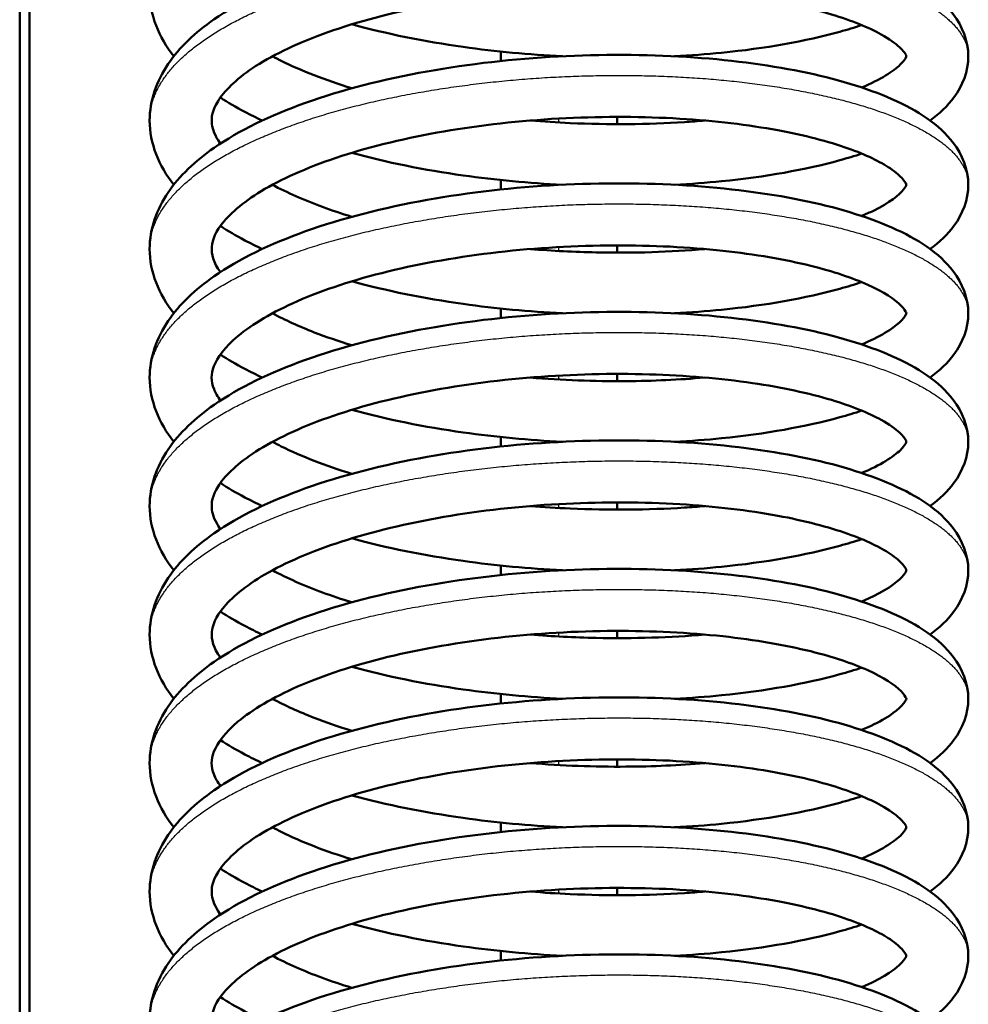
# Model space of a CAD drawing. Header units: millimetres. Extents: x 196 to 2279, y -1387 to 2348.
# Tile 13 of 82: x 404 to 453, y -1024 to -973. Entities that reach past the tile are written whole.
import ezdxf

# ---------------------------------------------------------------- set-up
doc = ezdxf.new("R2010")
doc.units = ezdxf.units.MM
doc.header["$LTSCALE"] = 0.75
doc.layers.add('Visible', color=7, linetype='Continuous', lineweight=50)
doc.layers.add('Visible Narrow', color=7, linetype='Continuous', lineweight=25)

msp = doc.modelspace()

# ---------------------------------------------------------------- linework, layer by layer
at = {"layer": 'Visible', "extrusion": (0, 0, -1)}
for p, q in [((404.377, -1136.51, 115.005), (404.377, -808.179, 115.005)), ((404.877, -808.179, 114.505), (404.877, -1136.51, 114.505))]:
    msp.add_line(p, q, dxfattribs=at)
at = {"layer": 'Visible'}
for points, knots in [([(412.319, -975.314, 36.445), (411.55, -974.337, 38.198), (411.077, -973.179, 40.034), (411.077, -970.979, 43.391), (411.434, -969.961, 44.98), (412.611, -968.233, 48.008), (413.419, -967.472, 49.475), (415.675, -965.9, 52.599), (417.28, -965.124, 54.22), (420.974, -963.803, 56.882), (423.124, -963.254, 57.949), (427.536, -962.466, 59.282), (429.848, -962.203, 59.599), (434.364, -961.966, 59.506), (436.627, -961.974, 59.106), (440.854, -962.239, 57.668), (442.872, -962.499, 56.611), (446.444, -963.223, 53.977), (448.037, -963.703, 52.363), (450.689, -964.875, 48.744), (451.779, -965.581, 46.683), (452.966, -967.139, 43.295), (453.277, -967.905, 41.946), (453.277, -969.46, 39.337), (452.982, -970.207, 38.026), (452.205, -971.256, 35.766), (451.789, -971.648, 34.803), (451.307, -972.001, 33.861)], [220.384496, 220.384496, 220.384496, 220.384496, 221.02825, 221.02825, 221.588753, 221.588753, 222.132234, 222.132234, 222.83705, 222.83705, 223.554675, 223.554675, 224.239954, 224.239954, 224.911621, 224.911621, 225.581914, 225.581914, 226.260802, 226.260802, 226.97315, 226.97315, 227.434932, 227.434932, 227.884335, 227.884335, 228.218077, 228.218077, 228.218077, 228.218077]), ([(412.319, -981.934, 38.854), (411.55, -980.958, 40.607), (411.077, -979.8, 42.443), (411.077, -977.6, 45.8), (411.434, -976.582, 47.389), (412.611, -974.854, 50.417), (413.419, -974.092, 51.884), (415.675, -972.521, 55.008), (417.28, -971.745, 56.629), (420.974, -970.424, 59.291), (423.124, -969.874, 60.358), (427.536, -969.086, 61.691), (429.848, -968.824, 62.008), (434.364, -968.587, 61.915), (436.627, -968.594, 61.515), (440.854, -968.86, 60.077), (442.872, -969.12, 59.02), (446.444, -969.844, 56.386), (448.037, -970.323, 54.772), (450.689, -971.495, 51.153), (451.779, -972.202, 49.092), (452.966, -973.76, 45.704), (453.277, -974.526, 44.355), (453.277, -976.081, 41.746), (452.982, -976.828, 40.435), (452.205, -977.877, 38.175), (451.789, -978.269, 37.212), (451.307, -978.622, 36.27)], [207.572058, 207.572058, 207.572058, 207.572058, 208.215812, 208.215812, 208.776315, 208.776315, 209.319796, 209.319796, 210.024612, 210.024612, 210.742237, 210.742237, 211.427516, 211.427516, 212.099183, 212.099183, 212.769477, 212.769477, 213.448364, 213.448364, 214.160712, 214.160712, 214.622495, 214.622495, 215.071897, 215.071897, 215.405639, 215.405639, 215.405639, 215.405639]), ([(447.778, -976.921, 32.629), (448.742, -976.52, 34.193), (449.437, -976.073, 35.953), (450.066, -975.459, 39.37), (450.076, -975.323, 41.041), (450.077, -975.306, 44.634), (450.106, -975.193, 46.62), (449.527, -974.651, 49.534), (449.208, -974.42, 50.547), (448.151, -973.835, 52.969), (447.271, -973.474, 54.338), (445.067, -972.811, 56.901), (443.673, -972.512, 58.086), (440.522, -972.05, 60.055), (438.707, -971.893, 60.833), (434.907, -971.783, 61.829), (432.868, -971.831, 62.038), (428.879, -972.146, 61.836), (426.877, -972.421, 61.419), (423.194, -973.156, 60.015), (421.464, -973.63, 59.011), (418.543, -974.702, 56.574), (417.301, -975.311, 55.116), (415.507, -976.513, 51.98), (414.909, -977.122, 50.274), (414.305, -978.098, 46.826), (414.242, -978.447, 45.061), (414.325, -979.092, 42.011), (414.439, -979.405, 40.701), (414.707, -979.789, 39.404), (414.715, -979.801, 39.367), (414.723, -979.812, 39.329)], [60.544854, 60.544854, 60.544854, 60.544854, 61.109062, 61.109062, 61.603214, 61.603214, 62.187177, 62.187177, 62.509348, 62.509348, 62.999091, 62.999091, 63.542558, 63.542558, 64.122458, 64.122458, 64.721584, 64.721584, 65.324446, 65.324446, 65.924435, 65.924435, 66.510105, 66.510105, 67.066733, 67.066733, 67.600389, 67.600389, 68.002289, 68.002289, 68.014264, 68.014264, 68.014264, 68.014264]), ([(432.356, -975.313, 21.703), (430.637, -975.228, 21.65), (428.906, -975.067, 21.8), (425.235, -974.549, 22.56), (423.279, -974.156, 23.272), (421.5, -973.667, 24.22)], [230.607908, 230.607908, 230.607908, 230.607908, 231.121998, 231.121998, 231.743242, 231.743242, 231.743242, 231.743242]), ([(447.779, -973.708, 28.762), (447.417, -973.828, 28.366), (447.04, -973.942, 27.984), (444.89, -974.538, 25.962), (442.804, -974.907, 24.565), (439.775, -975.211, 23.224), (438.962, -975.271, 22.921), (438.133, -975.313, 22.666)], [228.860771, 228.860771, 228.860771, 228.860771, 229.024984, 229.024984, 229.763807, 229.763807, 230.02277, 230.02277, 230.02277, 230.02277]), ([(412.319, -988.555, 41.263), (411.55, -987.579, 43.016), (411.077, -986.421, 44.852), (411.077, -984.221, 48.209), (411.434, -983.203, 49.797), (412.611, -981.475, 52.826), (413.419, -980.713, 54.293), (415.675, -979.142, 57.417), (417.28, -978.366, 59.038), (420.974, -977.044, 61.7), (423.124, -976.495, 62.767), (427.536, -975.707, 64.1), (429.848, -975.445, 64.417), (434.364, -975.207, 64.324), (436.627, -975.215, 63.924), (440.854, -975.481, 62.486), (442.872, -975.741, 61.429), (446.444, -976.465, 58.795), (448.037, -976.944, 57.181), (450.689, -978.116, 53.562), (451.779, -978.823, 51.501), (452.966, -980.381, 48.113), (453.277, -981.146, 46.764), (453.277, -982.701, 44.155), (452.982, -983.448, 42.844), (452.205, -984.498, 40.584), (451.789, -984.89, 39.621), (451.307, -985.243, 38.679)], [194.75962, 194.75962, 194.75962, 194.75962, 195.403374, 195.403374, 195.963877, 195.963877, 196.507358, 196.507358, 197.212174, 197.212174, 197.929799, 197.929799, 198.615078, 198.615078, 199.286745, 199.286745, 199.957039, 199.957039, 200.635926, 200.635926, 201.348274, 201.348274, 201.810057, 201.810057, 202.259459, 202.259459, 202.593201, 202.593201, 202.593201, 202.593201]), ([(417.408, -975.314, 30.995), (417.554, -975.393, 30.799), (417.706, -975.472, 30.606), (418.891, -976.061, 29.173), (420.131, -976.545, 28.069), (421.501, -976.962, 27.161)], [56.9624332, 56.9624332, 56.9624332, 56.9624332, 57.0395118, 57.0395118, 57.5475605, 57.5475605, 57.5475605, 57.5475605]), ([(416.879, -978.624, 29.979), (416.569, -978.479, 30.275), (416.269, -978.329, 30.58), (415.537, -977.941, 31.372), (415.117, -977.695, 31.873), (414.724, -977.437, 32.389)], [219.524657, 219.524657, 219.524657, 219.524657, 219.6600729, 219.6600729, 219.8684976, 219.8684976, 219.8684976, 219.8684976]), ([(447.777, -983.541, 35.037), (447.995, -983.451, 35.39), (448.198, -983.36, 35.75), (449.212, -982.867, 37.731), (449.74, -982.439, 39.526), (450.118, -981.953, 42.933), (450.079, -981.947, 44.556), (450.075, -981.918, 47.404), (450.059, -981.826, 48.656), (449.774, -981.49, 50.856), (449.554, -981.291, 51.823), (448.74, -980.748, 54.227), (447.995, -980.385, 55.631), (446.069, -979.7, 58.27), (444.834, -979.379, 59.514), (441.938, -978.845, 61.692), (440.211, -978.637, 62.61), (436.535, -978.417, 63.912), (434.533, -978.408, 64.291), (430.546, -978.6, 64.429), (428.51, -978.812, 64.185), (424.697, -979.438, 63.106), (422.869, -979.857, 62.256), (419.697, -980.85, 60.08), (418.3, -981.433, 58.735), (416.168, -982.624, 55.752), (415.382, -983.256, 54.092), (414.474, -984.336, 50.705), (414.31, -984.765, 48.952), (414.251, -985.51, 45.376), (414.349, -985.922, 43.516), (414.722, -986.434, 41.754)], [72.282913, 72.282913, 72.282913, 72.282913, 72.409646, 72.409646, 72.966627, 72.966627, 73.448361, 73.448361, 73.82113, 73.82113, 74.121495, 74.121495, 74.599917, 74.599917, 75.122868, 75.122868, 75.698766, 75.698766, 76.294586, 76.294586, 76.896941, 76.896941, 77.498163, 77.498163, 78.088645, 78.088645, 78.65472, 78.65472, 79.189382, 79.189382, 79.75047, 79.75047, 79.75047, 79.75047]), ([(430.703, -978.624, 24.14), (431.384, -978.68, 24.099), (432.068, -978.724, 24.093), (434.748, -978.844, 24.213), (436.766, -978.827, 24.618), (438.999, -978.682, 25.442), (439.35, -978.655, 25.584), (439.698, -978.624, 25.737)], [58.5382026, 58.5382026, 58.5382026, 58.5382026, 58.7424604, 58.7424604, 59.3439799, 59.3439799, 59.4576798, 59.4576798, 59.4576798, 59.4576798]), ([(432.356, -981.934, 24.112), (430.637, -981.849, 24.059), (428.906, -981.688, 24.209), (425.235, -981.17, 24.969), (423.278, -980.776, 25.681), (421.498, -980.287, 26.63)], [217.79547, 217.79547, 217.79547, 217.79547, 218.30956, 218.30956, 218.931017, 218.931017, 218.931017, 218.931017]), ([(447.778, -980.329, 31.17), (447.417, -980.449, 30.775), (447.04, -980.563, 30.392), (444.89, -981.159, 28.371), (442.804, -981.528, 26.974), (439.775, -981.831, 25.633), (438.962, -981.892, 25.33), (438.133, -981.934, 25.075)], [216.048369, 216.048369, 216.048369, 216.048369, 216.212546, 216.212546, 216.951369, 216.951369, 217.210332, 217.210332, 217.210332, 217.210332]), ([(412.319, -995.176, 43.672), (411.55, -994.199, 45.425), (411.077, -993.042, 47.261), (411.077, -990.842, 50.618), (411.434, -989.824, 52.206), (412.611, -988.096, 55.235), (413.419, -987.334, 56.702), (415.675, -985.763, 59.826), (417.28, -984.987, 61.447), (420.974, -983.665, 64.109), (423.124, -983.116, 65.176), (427.536, -982.328, 66.509), (429.848, -982.065, 66.826), (434.364, -981.828, 66.733), (436.627, -981.836, 66.333), (440.854, -982.101, 64.895), (442.872, -982.361, 63.838), (446.444, -983.086, 61.204), (448.037, -983.565, 59.59), (450.689, -984.737, 55.971), (451.779, -985.444, 53.91), (452.966, -987.002, 50.522), (453.277, -987.767, 49.173), (453.277, -989.322, 46.564), (452.982, -990.069, 45.253), (452.205, -991.119, 42.993), (451.789, -991.511, 42.03), (451.307, -991.863, 41.088)], [181.947182, 181.947182, 181.947182, 181.947182, 182.590936, 182.590936, 183.151439, 183.151439, 183.69492, 183.69492, 184.399736, 184.399736, 185.117361, 185.117361, 185.80264, 185.80264, 186.474307, 186.474307, 187.144601, 187.144601, 187.823488, 187.823488, 188.535836, 188.535836, 188.997619, 188.997619, 189.447022, 189.447022, 189.780763, 189.780763, 189.780763, 189.780763]), ([(417.407, -981.934, 33.407), (417.78, -982.135, 32.909), (418.182, -982.332, 32.433), (419.469, -982.902, 31.083), (420.446, -983.261, 30.27), (421.502, -983.582, 29.57)], [68.7008089, 68.7008089, 68.7008089, 68.7008089, 68.8957258, 68.8957258, 69.286019, 69.286019, 69.286019, 69.286019]), ([(416.879, -985.245, 32.388), (416.569, -985.1, 32.684), (416.269, -984.95, 32.989), (415.537, -984.562, 33.782), (415.117, -984.315, 34.282), (414.723, -984.057, 34.799)], [206.712219, 206.712219, 206.712219, 206.712219, 206.847635, 206.847635, 207.0562144, 207.0562144, 207.0562144, 207.0562144]), ([(447.775, -990.162, 37.446), (448.246, -989.966, 38.209), (448.653, -989.766, 39.01), (449.63, -989.185, 41.474), (449.96, -988.805, 43.265), (450.112, -988.516, 46.615), (450.094, -988.594, 48.186), (450.05, -988.469, 50.826), (449.982, -988.334, 51.907), (449.509, -987.857, 54.628), (448.921, -987.456, 56.251), (447.313, -986.734, 59.106), (446.308, -986.394, 60.39), (443.833, -985.782, 62.79), (442.283, -985.517, 63.88), (438.879, -985.146, 65.589), (436.971, -985.05, 66.206), (433.06, -985.067, 66.847), (431.005, -985.183, 66.863), (427.06, -985.634, 66.284), (425.116, -985.972, 65.679), (421.626, -986.822, 63.93), (420.028, -987.349, 62.773), (417.416, -988.49, 60.078), (416.357, -989.12, 58.51), (414.948, -990.3, 55.238), (414.555, -990.852, 53.503), (414.226, -991.71, 49.953), (414.227, -992.031, 48.113), (414.465, -992.643, 45.591), (414.572, -992.841, 44.865), (414.724, -993.053, 44.154)], [84.021213, 84.021213, 84.021213, 84.021213, 84.294528, 84.294528, 84.835227, 84.835227, 85.304273, 85.304273, 85.628395, 85.628395, 86.145111, 86.145111, 86.63494, 86.63494, 87.195493, 87.195493, 87.78283, 87.78283, 88.384381, 88.384381, 88.986948, 88.986948, 89.58287, 89.58287, 90.163691, 90.163691, 90.70882, 90.70882, 91.263928, 91.263928, 91.490473, 91.490473, 91.490473, 91.490473]), ([(430.703, -985.245, 26.549), (431.834, -985.337, 26.481), (432.975, -985.396, 26.511), (436.017, -985.46, 26.859), (437.931, -985.4, 27.372), (439.698, -985.245, 28.145)], [70.2770223, 70.2770223, 70.2770223, 70.2770223, 70.6158397, 70.6158397, 71.1958453, 71.1958453, 71.1958453, 71.1958453]), ([(432.356, -988.555, 26.521), (430.637, -988.47, 26.468), (428.906, -988.309, 26.618), (425.235, -987.79, 27.378), (423.279, -987.397, 28.09), (421.5, -986.908, 29.039)], [204.983032, 204.983032, 204.983032, 204.983032, 205.497122, 205.497122, 206.118425, 206.118425, 206.118425, 206.118425]), ([(447.779, -986.949, 33.58), (447.417, -987.07, 33.185), (447.04, -987.184, 32.802), (444.89, -987.78, 30.78), (442.804, -988.149, 29.383), (439.775, -988.452, 28.042), (438.962, -988.513, 27.739), (438.133, -988.555, 27.484)], [203.235784, 203.235784, 203.235784, 203.235784, 203.400108, 203.400108, 204.138931, 204.138931, 204.397894, 204.397894, 204.397894, 204.397894]), ([(412.319, -1001.797, 46.081), (411.55, -1000.82, 47.834), (411.077, -999.663, 49.67), (411.077, -997.463, 53.027), (411.434, -996.444, 54.615), (412.611, -994.717, 57.644), (413.419, -993.955, 59.111), (415.675, -992.383, 62.235), (417.28, -991.607, 63.856), (420.974, -990.286, 66.518), (423.124, -989.737, 67.585), (427.536, -988.949, 68.918), (429.848, -988.686, 69.235), (434.364, -988.449, 69.142), (436.627, -988.457, 68.742), (440.854, -988.722, 67.304), (442.872, -988.982, 66.247), (446.444, -989.706, 63.613), (448.037, -990.186, 61.999), (450.689, -991.358, 58.38), (451.779, -992.064, 56.319), (452.966, -993.623, 52.931), (453.277, -994.388, 51.582), (453.277, -995.943, 48.973), (452.982, -996.69, 47.662), (452.205, -997.74, 45.402), (451.789, -998.131, 44.439), (451.307, -998.484, 43.497)], [169.134744, 169.134744, 169.134744, 169.134744, 169.778499, 169.778499, 170.339001, 170.339001, 170.882482, 170.882482, 171.587299, 171.587299, 172.304923, 172.304923, 172.990202, 172.990202, 173.661869, 173.661869, 174.332163, 174.332163, 175.01105, 175.01105, 175.723398, 175.723398, 176.185181, 176.185181, 176.634584, 176.634584, 176.968325, 176.968325, 176.968325, 176.968325]), ([(417.409, -988.556, 35.815), (418.045, -988.898, 34.967), (418.77, -989.229, 34.179), (420.167, -989.772, 32.932), (420.817, -989.995, 32.432), (421.502, -990.203, 31.979)], [80.4395675, 80.4395675, 80.4395675, 80.4395675, 80.7716626, 80.7716626, 81.0244989, 81.0244989, 81.0244989, 81.0244989]), ([(416.879, -991.866, 34.797), (416.569, -991.72, 35.093), (416.269, -991.571, 35.398), (415.538, -991.183, 36.19), (415.118, -990.937, 36.689), (414.725, -990.68, 37.205)], [193.8997811, 193.8997811, 193.8997811, 193.8997811, 194.035197, 194.035197, 194.2433763, 194.2433763, 194.2433763, 194.2433763]), ([(447.778, -996.783, 39.855), (448.743, -996.383, 41.421), (449.437, -995.935, 43.182), (450.066, -995.321, 46.599), (450.076, -995.185, 48.27), (450.077, -995.168, 51.864), (450.106, -995.055, 53.851), (449.526, -994.513, 56.765), (449.207, -994.282, 57.777), (448.15, -993.697, 60.198), (447.27, -993.336, 61.568), (445.065, -992.673, 64.13), (443.671, -992.374, 65.314), (440.519, -991.912, 67.283), (438.704, -991.755, 68.061), (434.903, -991.645, 69.056), (432.865, -991.694, 69.265), (428.876, -992.009, 69.063), (426.874, -992.284, 68.645), (423.191, -993.02, 67.241), (421.461, -993.493, 66.236), (418.541, -994.565, 63.798), (417.299, -995.174, 62.34), (415.506, -996.377, 59.204), (414.908, -996.986, 57.498), (414.305, -997.961, 54.05), (414.242, -998.31, 52.285), (414.325, -998.955, 49.235), (414.439, -999.268, 47.925), (414.708, -999.653, 46.628), (414.716, -999.664, 46.592), (414.723, -999.674, 46.556)], [95.759555, 95.759555, 95.759555, 95.759555, 96.324, 96.324, 96.818113, 96.818113, 97.402355, 97.402355, 97.724281, 97.724281, 98.214079, 98.214079, 98.757575, 98.757575, 99.337491, 99.337491, 99.936622, 99.936622, 100.539485, 100.539485, 101.13947, 101.13947, 101.725129, 101.725129, 102.281736, 102.281736, 102.815404, 102.815404, 103.217383, 103.217383, 103.228961, 103.228961, 103.228961, 103.228961]), ([(430.694, -991.866, 28.957), (432.338, -992.001, 28.86), (434.012, -992.062, 28.97), (437.017, -992.043, 29.556), (438.388, -991.979, 29.984), (439.688, -991.866, 30.551)], [82.0144883, 82.0144883, 82.0144883, 82.0144883, 82.5084095, 82.5084095, 82.9328531, 82.9328531, 82.9328531, 82.9328531]), ([(432.356, -995.176, 28.93), (430.637, -995.091, 28.877), (428.906, -994.93, 29.027), (425.235, -994.411, 29.787), (423.279, -994.018, 30.499), (421.5, -993.529, 31.447)], [192.170594, 192.170594, 192.170594, 192.170594, 192.684684, 192.684684, 193.305928, 193.305928, 193.305928, 193.305928]), ([(447.779, -993.57, 35.989), (447.417, -993.691, 35.593), (447.04, -993.805, 35.21), (444.89, -994.4, 33.189), (442.804, -994.77, 31.792), (439.775, -995.073, 30.451), (438.962, -995.134, 30.148), (438.133, -995.176, 29.893)], [190.423457, 190.423457, 190.423457, 190.423457, 190.58767, 190.58767, 191.326493, 191.326493, 191.585456, 191.585456, 191.585456, 191.585456]), ([(412.319, -1008.418, 48.49), (411.55, -1007.441, 50.243), (411.077, -1006.283, 52.078), (411.077, -1004.083, 55.436), (411.434, -1003.065, 57.024), (412.611, -1001.338, 60.053), (413.419, -1000.576, 61.52), (415.675, -999.004, 64.644), (417.28, -998.228, 66.265), (420.974, -996.907, 68.927), (423.124, -996.358, 69.994), (427.536, -995.57, 71.327), (429.848, -995.307, 71.644), (434.364, -995.07, 71.551), (436.627, -995.078, 71.151), (440.854, -995.343, 69.713), (442.872, -995.603, 68.656), (446.444, -996.327, 66.022), (448.037, -996.807, 64.408), (450.689, -997.979, 60.789), (451.779, -998.685, 58.728), (452.966, -1000.244, 55.34), (453.277, -1001.009, 53.991), (453.277, -1002.564, 51.382), (452.982, -1003.311, 50.071), (452.205, -1004.36, 47.811), (451.789, -1004.752, 46.848), (451.307, -1005.105, 45.906)], [156.322306, 156.322306, 156.322306, 156.322306, 156.966061, 156.966061, 157.526563, 157.526563, 158.070044, 158.070044, 158.774861, 158.774861, 159.492485, 159.492485, 160.177764, 160.177764, 160.849431, 160.849431, 161.519725, 161.519725, 162.198612, 162.198612, 162.91096, 162.91096, 163.372743, 163.372743, 163.822146, 163.822146, 164.155887, 164.155887, 164.155887, 164.155887]), ([(417.408, -995.176, 38.222), (417.555, -995.256, 38.025), (417.707, -995.335, 37.832), (418.892, -995.924, 36.399), (420.132, -996.407, 35.295), (421.501, -996.824, 34.388)], [92.1771355, 92.1771355, 92.1771355, 92.1771355, 92.2544382, 92.2544382, 92.7622616, 92.7622616, 92.7622616, 92.7622616]), ([(416.879, -998.487, 37.206), (416.569, -998.341, 37.502), (416.269, -998.192, 37.807), (415.537, -997.803, 38.599), (415.117, -997.557, 39.1), (414.724, -997.299, 39.616)], [181.0873431, 181.0873431, 181.0873431, 181.0873431, 181.222759, 181.222759, 181.431183, 181.431183, 181.431183, 181.431183]), ([(447.777, -1003.404, 42.264), (447.995, -1003.314, 42.617), (448.199, -1003.222, 42.978), (449.213, -1002.729, 44.959), (449.74, -1002.301, 46.755), (450.118, -1001.815, 50.162), (450.079, -1001.809, 51.785), (450.075, -1001.78, 54.633), (450.059, -1001.688, 55.884), (449.774, -1001.352, 58.084), (449.554, -1001.153, 59.051), (448.739, -1000.611, 61.455), (447.995, -1000.247, 62.859), (446.068, -999.563, 65.497), (444.834, -999.241, 66.741), (441.938, -998.707, 68.919), (440.21, -998.499, 69.838), (436.535, -998.279, 71.14), (434.532, -998.27, 71.518), (430.545, -998.462, 71.656), (428.509, -998.674, 71.412), (424.696, -999.3, 70.332), (422.868, -999.72, 69.482), (419.697, -1000.713, 67.306), (418.299, -1001.295, 65.961), (416.168, -1002.487, 62.978), (415.382, -1003.118, 61.318), (414.474, -1004.198, 57.931), (414.31, -1004.628, 56.178), (414.251, -1005.373, 52.603), (414.349, -1005.784, 50.743), (414.722, -1006.296, 48.981)], [107.497611, 107.497611, 107.497611, 107.497611, 107.624555, 107.624555, 108.181516, 108.181516, 108.663221, 108.663221, 109.036006, 109.036006, 109.336248, 109.336248, 109.814681, 109.814681, 110.33764, 110.33764, 110.913542, 110.913542, 111.509364, 111.509364, 112.111719, 112.111719, 112.712941, 112.712941, 113.30342, 113.30342, 113.869491, 113.869491, 114.404151, 114.404151, 114.965165, 114.965165, 114.965165, 114.965165]), ([(430.703, -998.486, 31.366), (431.385, -998.543, 31.325), (432.07, -998.586, 31.32), (434.751, -998.706, 31.44), (436.769, -998.689, 31.846), (439, -998.544, 32.67), (439.351, -998.517, 32.812), (439.698, -998.487, 32.963)], [93.7529055, 93.7529055, 93.7529055, 93.7529055, 93.957425, 93.957425, 94.5589464, 94.5589464, 94.6723818, 94.6723818, 94.6723818, 94.6723818]), ([(432.356, -1001.797, 31.339), (430.637, -1001.711, 31.286), (428.906, -1001.551, 31.436), (425.235, -1001.032, 32.196), (423.278, -1000.639, 32.908), (421.498, -1000.15, 33.857)], [179.358156, 179.358156, 179.358156, 179.358156, 179.872246, 179.872246, 180.493703, 180.493703, 180.493703, 180.493703]), ([(447.778, -1000.191, 38.397), (447.417, -1000.312, 38.002), (447.04, -1000.426, 37.619), (444.89, -1001.021, 35.598), (442.804, -1001.39, 34.201), (439.775, -1001.694, 32.86), (438.962, -1001.755, 32.557), (438.133, -1001.797, 32.302)], [177.611056, 177.611056, 177.611056, 177.611056, 177.775232, 177.775232, 178.514055, 178.514055, 178.773018, 178.773018, 178.773018, 178.773018]), ([(412.319, -1015.038, 50.899), (411.55, -1014.062, 52.652), (411.077, -1012.904, 54.487), (411.077, -1010.704, 57.845), (411.434, -1009.686, 59.433), (412.611, -1007.958, 62.462), (413.419, -1007.197, 63.929), (415.675, -1005.625, 67.053), (417.28, -1004.849, 68.674), (420.974, -1003.528, 71.336), (423.124, -1002.979, 72.403), (427.536, -1002.191, 73.736), (429.848, -1001.928, 74.053), (434.364, -1001.691, 73.96), (436.627, -1001.699, 73.56), (440.854, -1001.964, 72.122), (442.872, -1002.224, 71.065), (446.444, -1002.948, 68.43), (448.037, -1003.428, 66.817), (450.689, -1004.6, 63.198), (451.779, -1005.306, 61.137), (452.966, -1006.864, 57.749), (453.277, -1007.63, 56.4), (453.277, -1009.185, 53.791), (452.982, -1009.932, 52.48), (452.205, -1010.981, 50.22), (451.789, -1011.373, 49.256), (451.307, -1011.726, 48.315)], [143.509868, 143.509868, 143.509868, 143.509868, 144.153623, 144.153623, 144.714125, 144.714125, 145.257606, 145.257606, 145.962423, 145.962423, 146.680047, 146.680047, 147.365326, 147.365326, 148.036993, 148.036993, 148.707287, 148.707287, 149.386174, 149.386174, 150.098522, 150.098522, 150.560305, 150.560305, 151.009708, 151.009708, 151.343449, 151.343449, 151.343449, 151.343449]), ([(417.407, -1001.796, 40.634), (417.78, -1001.997, 40.136), (418.183, -1002.195, 39.659), (419.47, -1002.765, 38.309), (420.446, -1003.123, 37.497), (421.502, -1003.445, 36.797)], [103.9155082, 103.9155082, 103.9155082, 103.9155082, 104.1106181, 104.1106181, 104.5007182, 104.5007182, 104.5007182, 104.5007182]), ([(416.879, -1005.107, 39.615), (416.569, -1004.962, 39.911), (416.269, -1004.813, 40.216), (415.537, -1004.424, 41.008), (415.117, -1004.177, 41.509), (414.723, -1003.92, 42.026)], [168.2749052, 168.2749052, 168.2749052, 168.2749052, 168.4103211, 168.4103211, 168.6189005, 168.6189005, 168.6189005, 168.6189005]), ([(447.775, -1010.024, 44.673), (448.246, -1009.829, 45.436), (448.653, -1009.628, 46.238), (449.63, -1009.047, 48.701), (449.96, -1008.667, 50.493), (450.112, -1008.378, 53.842), (450.094, -1008.456, 55.413), (450.05, -1008.332, 58.054), (449.982, -1008.196, 59.135), (449.509, -1007.72, 61.856), (448.921, -1007.318, 63.478), (447.313, -1006.597, 66.333), (446.308, -1006.257, 67.617), (443.832, -1005.645, 70.017), (442.282, -1005.379, 71.108), (438.879, -1005.008, 72.816), (436.971, -1004.912, 73.433), (433.06, -1004.929, 74.074), (431.005, -1005.045, 74.09), (427.059, -1005.496, 73.51), (425.116, -1005.835, 72.906), (421.626, -1006.685, 71.157), (420.028, -1007.211, 69.999), (417.416, -1008.352, 67.305), (416.357, -1008.983, 65.737), (414.948, -1010.163, 62.465), (414.555, -1010.714, 60.73), (414.226, -1011.572, 57.179), (414.227, -1011.893, 55.339), (414.465, -1012.505, 52.818), (414.572, -1012.704, 52.092), (414.724, -1012.916, 51.381)], [119.235912, 119.235912, 119.235912, 119.235912, 119.509331, 119.509331, 120.050017, 120.050017, 120.519062, 120.519062, 120.843164, 120.843164, 121.359835, 121.359835, 121.849673, 121.849673, 122.410229, 122.410229, 122.997567, 122.997567, 123.599118, 123.599118, 124.201685, 124.201685, 124.797607, 124.797607, 125.378426, 125.378426, 125.923553, 125.923553, 126.478671, 126.478671, 126.705172, 126.705172, 126.705172, 126.705172]), ([(430.703, -1005.107, 33.776), (431.835, -1005.2, 33.708), (432.976, -1005.258, 33.738), (436.018, -1005.322, 34.086), (437.931, -1005.262, 34.599), (439.698, -1005.108, 35.372)], [105.4917214, 105.4917214, 105.4917214, 105.4917214, 105.8307574, 105.8307574, 106.4105437, 106.4105437, 106.4105437, 106.4105437]), ([(432.356, -1008.417, 33.747), (430.637, -1008.332, 33.695), (428.906, -1008.171, 33.845), (425.235, -1007.653, 34.605), (423.279, -1007.26, 35.317), (421.5, -1006.771, 36.266)], [166.545718, 166.545718, 166.545718, 166.545718, 167.059809, 167.059809, 167.681111, 167.681111, 167.681111, 167.681111]), ([(447.779, -1006.812, 40.807), (447.417, -1006.932, 40.412), (447.04, -1007.047, 40.029), (444.89, -1007.642, 38.007), (442.804, -1008.011, 36.61), (439.775, -1008.315, 35.269), (438.962, -1008.375, 34.966), (438.133, -1008.418, 34.711)], [164.79847, 164.79847, 164.79847, 164.79847, 164.962794, 164.962794, 165.701617, 165.701617, 165.96058, 165.96058, 165.96058, 165.96058]), ([(412.319, -1021.659, 53.308), (411.55, -1020.683, 55.061), (411.077, -1019.525, 56.896), (411.077, -1017.325, 60.254), (411.434, -1016.307, 61.842), (412.611, -1014.579, 64.871), (413.419, -1013.817, 66.338), (415.675, -1012.246, 69.461), (417.28, -1011.47, 71.083), (420.974, -1010.149, 73.745), (423.124, -1009.599, 74.812), (427.536, -1008.811, 76.145), (429.848, -1008.549, 76.462), (434.364, -1008.312, 76.369), (436.627, -1008.319, 75.969), (440.854, -1008.585, 74.531), (442.872, -1008.845, 73.474), (446.444, -1009.569, 70.839), (448.037, -1010.048, 69.226), (450.689, -1011.22, 65.607), (451.779, -1011.927, 63.546), (452.966, -1013.485, 60.158), (453.277, -1014.25, 58.809), (453.277, -1015.806, 56.2), (452.982, -1016.552, 54.889), (452.205, -1017.602, 52.629), (451.789, -1017.994, 51.665), (451.307, -1018.347, 50.724)], [130.69743, 130.69743, 130.69743, 130.69743, 131.341185, 131.341185, 131.901687, 131.901687, 132.445168, 132.445168, 133.149985, 133.149985, 133.867609, 133.867609, 134.552888, 134.552888, 135.224555, 135.224555, 135.894849, 135.894849, 136.573736, 136.573736, 137.286084, 137.286084, 137.747867, 137.747867, 138.19727, 138.19727, 138.531011, 138.531011, 138.531011, 138.531011]), ([(417.409, -1008.418, 43.042), (418.045, -1008.76, 42.193), (418.77, -1009.092, 41.406), (420.168, -1009.634, 40.159), (420.817, -1009.857, 39.659), (421.502, -1010.065, 39.205)], [115.6542663, 115.6542663, 115.6542663, 115.6542663, 115.9864615, 115.9864615, 116.2391979, 116.2391979, 116.2391979, 116.2391979]), ([(416.879, -1011.728, 42.024), (416.569, -1011.583, 42.32), (416.269, -1011.434, 42.625), (415.538, -1011.045, 43.417), (415.118, -1010.799, 43.916), (414.725, -1010.542, 44.432)], [155.4624672, 155.4624672, 155.4624672, 155.4624672, 155.5978831, 155.5978831, 155.8060625, 155.8060625, 155.8060625, 155.8060625]), ([(447.778, -1016.646, 47.082), (448.743, -1016.245, 48.648), (449.437, -1015.798, 50.409), (450.066, -1015.184, 53.826), (450.076, -1015.047, 55.497), (450.077, -1015.031, 59.091), (450.106, -1014.917, 61.078), (449.525, -1014.375, 63.992), (449.207, -1014.144, 65.004), (448.15, -1013.56, 67.425), (447.27, -1013.198, 68.795), (445.065, -1012.536, 71.357), (443.671, -1012.236, 72.542), (440.519, -1011.775, 74.51), (438.703, -1011.617, 75.288), (434.903, -1011.508, 76.283), (432.865, -1011.556, 76.492), (428.875, -1011.872, 76.289), (426.873, -1012.146, 75.872), (423.191, -1012.882, 74.467), (421.461, -1013.356, 73.462), (418.541, -1014.428, 71.025), (417.299, -1015.037, 69.567), (415.506, -1016.239, 66.431), (414.908, -1016.848, 64.725), (414.305, -1017.824, 61.276), (414.242, -1018.173, 59.512), (414.325, -1018.817, 56.462), (414.439, -1019.131, 55.151), (414.708, -1019.515, 53.855), (414.716, -1019.526, 53.819), (414.723, -1019.537, 53.783)], [130.974254, 130.974254, 130.974254, 130.974254, 131.538724, 131.538724, 132.032834, 132.032834, 132.617104, 132.617104, 132.939005, 132.939005, 133.428809, 133.428809, 133.972308, 133.972308, 134.552225, 134.552225, 135.151357, 135.151357, 135.754219, 135.754219, 136.354205, 136.354205, 136.939862, 136.939862, 137.496468, 137.496468, 138.030136, 138.030136, 138.432124, 138.432124, 138.44366, 138.44366, 138.44366, 138.44366]), ([(430.694, -1011.728, 36.184), (432.339, -1011.863, 36.087), (434.013, -1011.925, 36.196), (437.018, -1011.905, 36.783), (438.388, -1011.841, 37.211), (439.688, -1011.728, 37.778)], [117.2291866, 117.2291866, 117.2291866, 117.2291866, 117.7232195, 117.7232195, 118.1475514, 118.1475514, 118.1475514, 118.1475514]), ([(432.356, -1015.038, 36.156), (430.637, -1014.953, 36.104), (428.906, -1014.792, 36.254), (425.235, -1014.274, 37.014), (423.279, -1013.881, 37.726), (421.5, -1013.392, 38.674)], [153.73328, 153.73328, 153.73328, 153.73328, 154.247371, 154.247371, 154.868614, 154.868614, 154.868614, 154.868614]), ([(447.779, -1013.433, 43.216), (447.417, -1013.553, 42.82), (447.04, -1013.667, 42.437), (444.89, -1014.263, 40.416), (442.804, -1014.632, 39.019), (439.775, -1014.936, 37.678), (438.962, -1014.996, 37.375), (438.133, -1015.038, 37.12)], [151.986143, 151.986143, 151.986143, 151.986143, 152.150356, 152.150356, 152.889179, 152.889179, 153.148142, 153.148142, 153.148142, 153.148142]), ([(412.319, -1028.28, 55.717), (411.55, -1027.304, 57.47), (411.077, -1026.146, 59.305), (411.077, -1023.946, 62.663), (411.434, -1022.928, 64.251), (412.611, -1021.2, 67.28), (413.419, -1020.438, 68.747), (415.675, -1018.867, 71.87), (417.28, -1018.091, 73.492), (420.974, -1016.769, 76.154), (423.124, -1016.22, 77.221), (427.536, -1015.432, 78.554), (429.848, -1015.17, 78.871), (434.364, -1014.932, 78.778), (436.627, -1014.94, 78.378), (440.854, -1015.205, 76.94), (442.872, -1015.466, 75.883), (446.444, -1016.19, 73.248), (448.037, -1016.669, 71.635), (450.689, -1017.841, 68.016), (451.779, -1018.548, 65.955), (452.966, -1020.106, 62.567), (453.277, -1020.871, 61.218), (453.277, -1022.426, 58.609), (452.982, -1023.173, 57.298), (452.205, -1024.223, 55.038), (451.789, -1024.615, 54.074), (451.307, -1024.967, 53.133)], [117.884992, 117.884992, 117.884992, 117.884992, 118.528747, 118.528747, 119.089249, 119.089249, 119.63273, 119.63273, 120.337547, 120.337547, 121.055171, 121.055171, 121.74045, 121.74045, 122.412117, 122.412117, 123.082411, 123.082411, 123.761298, 123.761298, 124.473646, 124.473646, 124.935429, 124.935429, 125.384832, 125.384832, 125.718573, 125.718573, 125.718573, 125.718573]), ([(417.408, -1015.039, 45.449), (417.555, -1015.119, 45.252), (417.707, -1015.198, 45.059), (418.892, -1015.787, 43.626), (420.132, -1016.27, 42.522), (421.501, -1016.687, 41.615)], [127.3918351, 127.3918351, 127.3918351, 127.3918351, 127.4691612, 127.4691612, 127.976961, 127.976961, 127.976961, 127.976961]), ([(416.879, -1018.349, 44.433), (416.569, -1018.204, 44.729), (416.269, -1018.054, 45.034), (415.537, -1017.666, 45.826), (415.117, -1017.419, 46.326), (414.724, -1017.162, 46.843)], [142.6500292, 142.6500292, 142.6500292, 142.6500292, 142.7854452, 142.7854452, 142.993869, 142.993869, 142.993869, 142.993869]), ([(447.777, -1023.266, 49.49), (447.995, -1023.176, 49.844), (448.199, -1023.085, 50.205), (449.213, -1022.591, 52.186), (449.74, -1022.163, 53.982), (450.118, -1021.678, 57.389), (450.079, -1021.672, 59.012), (450.075, -1021.643, 61.86), (450.059, -1021.551, 63.111), (449.774, -1021.215, 65.311), (449.554, -1021.016, 66.278), (448.739, -1020.473, 68.682), (447.995, -1020.11, 70.086), (446.068, -1019.425, 72.724), (444.834, -1019.104, 73.968), (441.938, -1018.57, 76.146), (440.21, -1018.362, 77.064), (436.534, -1018.141, 78.366), (434.532, -1018.133, 78.745), (430.545, -1018.325, 78.883), (428.509, -1018.537, 78.638), (424.696, -1019.163, 77.559), (422.868, -1019.582, 76.709), (419.697, -1020.575, 74.533), (418.299, -1021.158, 73.188), (416.168, -1022.349, 70.205), (415.382, -1022.981, 68.545), (414.474, -1024.061, 65.158), (414.31, -1024.49, 63.405), (414.251, -1025.235, 59.83), (414.349, -1025.647, 57.969), (414.722, -1026.159, 56.207)], [142.71231, 142.71231, 142.71231, 142.71231, 142.839276, 142.839276, 143.396235, 143.396235, 143.877937, 143.877937, 144.250723, 144.250723, 144.550953, 144.550953, 145.029387, 145.029387, 145.552347, 145.552347, 146.12825, 146.12825, 146.724071, 146.724071, 147.326426, 147.326426, 147.927648, 147.927648, 148.518127, 148.518127, 149.084198, 149.084198, 149.618858, 149.618858, 150.179864, 150.179864, 150.179864, 150.179864]), ([(430.703, -1018.349, 38.593), (431.385, -1018.405, 38.552), (432.07, -1018.449, 38.547), (434.751, -1018.569, 38.667), (436.769, -1018.551, 39.073), (439.001, -1018.406, 39.897), (439.351, -1018.38, 40.038), (439.698, -1018.349, 40.19)], [128.9676052, 128.9676052, 128.9676052, 128.9676052, 129.172152, 129.172152, 129.7736737, 129.7736737, 129.8870813, 129.8870813, 129.8870813, 129.8870813]), ([(432.356, -1021.659, 38.565), (430.637, -1021.574, 38.513), (428.906, -1021.413, 38.663), (425.235, -1020.894, 39.423), (423.278, -1020.501, 40.135), (421.498, -1020.012, 41.084)], [140.920842, 140.920842, 140.920842, 140.920842, 141.434933, 141.434933, 142.056389, 142.056389, 142.056389, 142.056389]), ([(447.778, -1020.054, 45.624), (447.417, -1020.174, 45.229), (447.04, -1020.288, 44.846), (444.89, -1020.884, 42.825), (442.804, -1021.253, 41.427), (439.775, -1021.556, 40.087), (438.962, -1021.617, 39.784), (438.133, -1021.659, 39.529)], [139.173742, 139.173742, 139.173742, 139.173742, 139.337918, 139.337918, 140.076741, 140.076741, 140.335704, 140.335704, 140.335704, 140.335704]), ([(412.319, -1034.901, 58.126), (411.55, -1033.924, 59.879), (411.077, -1032.767, 61.714), (411.077, -1030.567, 65.072), (411.434, -1029.549, 66.66), (412.611, -1027.821, 69.689), (413.419, -1027.059, 71.156), (415.675, -1025.488, 74.279), (417.28, -1024.712, 75.901), (420.974, -1023.39, 78.563), (423.124, -1022.841, 79.63), (427.536, -1022.053, 80.963), (429.848, -1021.79, 81.28), (434.364, -1021.553, 81.187), (436.627, -1021.561, 80.787), (440.854, -1021.826, 79.349), (442.872, -1022.086, 78.292), (446.444, -1022.811, 75.657), (448.037, -1023.29, 74.044), (450.689, -1024.462, 70.425), (451.779, -1025.169, 68.364), (452.966, -1026.727, 64.976), (453.277, -1027.492, 63.627), (453.277, -1029.047, 61.018), (452.982, -1029.794, 59.707), (452.205, -1030.844, 57.447), (451.789, -1031.236, 56.483), (451.307, -1031.588, 55.542)], [105.072554, 105.072554, 105.072554, 105.072554, 105.716309, 105.716309, 106.276811, 106.276811, 106.820292, 106.820292, 107.525109, 107.525109, 108.242733, 108.242733, 108.928012, 108.928012, 109.599679, 109.599679, 110.269973, 110.269973, 110.94886, 110.94886, 111.661208, 111.661208, 112.122991, 112.122991, 112.572394, 112.572394, 112.906135, 112.906135, 112.906135, 112.906135]), ([(417.407, -1021.659, 47.861), (417.78, -1021.86, 47.363), (418.183, -1022.057, 46.886), (419.471, -1022.627, 45.536), (420.446, -1022.986, 44.724), (421.502, -1023.307, 44.024)], [139.1302075, 139.1302075, 139.1302075, 139.1302075, 139.3253377, 139.3253377, 139.7154175, 139.7154175, 139.7154175, 139.7154175]), ([(416.879, -1024.97, 46.842), (416.569, -1024.825, 47.138), (416.269, -1024.675, 47.443), (415.537, -1024.287, 48.235), (415.117, -1024.04, 48.736), (414.723, -1023.782, 49.253)], [129.8375913, 129.8375913, 129.8375913, 129.8375913, 129.9730072, 129.9730072, 130.1815867, 130.1815867, 130.1815867, 130.1815867])]:
    msp.add_open_spline(points, degree=3, knots=knots, dxfattribs=at)
for points in [[(429.177, -975.558, -130.659), (429.177, -975.395, -130.689), (429.177, -975.232, -130.719), (429.177, -975.069, -130.75)], [(435.177, -978.438, -130.13), (435.177, -978.562, -130.107), (435.177, -978.686, -130.085), (435.177, -978.811, -130.062)], [(429.177, -982.179, -129.461), (429.177, -982.016, -129.489), (429.177, -981.853, -129.518), (429.177, -981.69, -129.547)], [(435.177, -985.058, -128.955), (435.177, -985.182, -128.933), (435.177, -985.307, -128.912), (435.177, -985.432, -128.89)], [(429.177, -988.799, -128.318), (429.177, -988.637, -128.345), (429.177, -988.474, -128.373), (429.177, -988.311, -128.4)], [(435.177, -991.679, -127.838), (435.177, -991.803, -127.818), (435.177, -991.928, -127.797), (435.177, -992.053, -127.777)], [(429.177, -995.42, -127.235), (429.177, -995.257, -127.261), (429.177, -995.095, -127.286), (429.177, -994.932, -127.312)], [(435.177, -998.3, -126.784), (435.177, -998.424, -126.765), (435.177, -998.549, -126.746), (435.177, -998.673, -126.727)], [(429.177, -1002.041, -126.216), (429.177, -1001.878, -126.24), (429.177, -1001.715, -126.264), (429.177, -1001.553, -126.289)], [(435.177, -1004.92, -125.793), (435.177, -1005.045, -125.775), (435.177, -1005.17, -125.757), (435.177, -1005.294, -125.739)], [(429.177, -1008.662, -125.256), (429.177, -1008.499, -125.279), (429.177, -1008.336, -125.302), (429.177, -1008.173, -125.325)], [(435.177, -1011.541, -124.856), (435.177, -1011.666, -124.839), (435.177, -1011.791, -124.822), (435.177, -1011.915, -124.805)], [(429.177, -1015.283, -124.35), (429.177, -1015.12, -124.371), (429.177, -1014.957, -124.393), (429.177, -1014.794, -124.415)], [(435.177, -1018.162, -123.973), (435.177, -1018.287, -123.957), (435.177, -1018.411, -123.941), (435.177, -1018.536, -123.925)], [(429.177, -1021.904, -123.498), (429.177, -1021.741, -123.519), (429.177, -1021.578, -123.539), (429.177, -1021.415, -123.559)]]:
    msp.add_open_spline(points, degree=3, dxfattribs=at)
at = {"layer": 'Visible Narrow'}
for points, knots in [([(411.077, -978.624, 44.238), (411.077, -977.691, 46.428), (411.606, -976.782, 48.564), (412.677, -974.94, 52.89), (415.68, -973.417, 56.342), (418.683, -971.893, 59.794), (423.022, -970.942, 61.672), (427.361, -969.991, 63.55), (432.177, -969.754, 63.464), (436.993, -969.518, 63.378), (441.332, -969.996, 61.328), (445.671, -970.474, 59.278), (448.673, -971.525, 55.654), (451.676, -972.576, 52.03), (452.748, -973.945, 47.531), (453.277, -974.621, 45.311), (453.277, -975.314, 43.033)], [-0.26136364, -0.26136364, -0.26136364, -0.25974026, -0.25974026, -0.25649351, -0.25649351, -0.25324675, -0.25324675, -0.25, -0.25, -0.24675325, -0.24675325, -0.24350649, -0.24350649, -0.24025974, -0.24025974, -0.23863636, -0.23863636, -0.23863636]), ([(411.077, -985.245, 46.647), (411.077, -984.312, 48.837), (411.606, -983.403, 50.973), (412.677, -981.561, 55.299), (415.68, -980.037, 58.751), (418.683, -978.514, 62.203), (423.022, -977.563, 64.081), (427.361, -976.612, 65.959), (432.177, -976.375, 65.873), (436.993, -976.139, 65.787), (441.332, -976.617, 63.737), (445.671, -977.095, 61.687), (448.673, -978.146, 58.063), (451.676, -979.197, 54.439), (452.748, -980.566, 49.94), (453.277, -981.241, 47.72), (453.277, -981.934, 45.442)], [-0.30681818, -0.30681818, -0.30681818, -0.30519481, -0.30519481, -0.30194805, -0.30194805, -0.2987013, -0.2987013, -0.29545455, -0.29545455, -0.29220779, -0.29220779, -0.28896104, -0.28896104, -0.28571429, -0.28571429, -0.28409091, -0.28409091, -0.28409091]), ([(411.077, -991.866, 49.055), (411.077, -990.933, 51.246), (411.606, -990.024, 53.382), (412.677, -988.182, 57.708), (415.68, -986.658, 61.16), (418.683, -985.134, 64.612), (423.022, -984.183, 66.49), (427.361, -983.233, 68.368), (432.177, -982.996, 68.282), (436.993, -982.76, 68.196), (441.332, -983.238, 66.146), (445.671, -983.716, 64.096), (448.673, -984.767, 60.472), (451.676, -985.817, 56.847), (452.748, -987.186, 52.349), (453.277, -987.862, 50.129), (453.277, -988.555, 47.851)], [-0.35227273, -0.35227273, -0.35227273, -0.35064935, -0.35064935, -0.3474026, -0.3474026, -0.34415584, -0.34415584, -0.34090909, -0.34090909, -0.33766234, -0.33766234, -0.33441558, -0.33441558, -0.33116883, -0.33116883, -0.32954545, -0.32954545, -0.32954545]), ([(411.077, -998.487, 51.464), (411.077, -997.554, 53.655), (411.606, -996.645, 55.791), (412.677, -994.803, 60.117), (415.68, -993.279, 63.569), (418.683, -991.755, 67.021), (423.022, -990.804, 68.899), (427.361, -989.853, 70.777), (432.177, -989.617, 70.691), (436.993, -989.38, 70.604), (441.332, -989.858, 68.555), (445.671, -990.336, 66.505), (448.673, -991.387, 62.881), (451.676, -992.438, 59.256), (452.748, -993.807, 54.758), (453.277, -994.483, 52.538), (453.277, -995.176, 50.26)], [-0.39772727, -0.39772727, -0.39772727, -0.3961039, -0.3961039, -0.39285714, -0.39285714, -0.38961039, -0.38961039, -0.38636364, -0.38636364, -0.38311688, -0.38311688, -0.37987013, -0.37987013, -0.37662338, -0.37662338, -0.375, -0.375, -0.375]), ([(411.077, -1005.107, 53.873), (411.077, -1004.175, 56.064), (411.606, -1003.266, 58.2), (412.677, -1001.424, 62.526), (415.68, -999.9, 65.978), (418.683, -998.376, 69.43), (423.022, -997.425, 71.308), (427.361, -996.474, 73.186), (432.177, -996.238, 73.099), (436.993, -996.001, 73.013), (441.332, -996.479, 70.964), (445.671, -996.957, 68.914), (448.673, -998.008, 65.29), (451.676, -999.059, 61.665), (452.748, -1000.428, 57.167), (453.277, -1001.104, 54.947), (453.277, -1001.797, 52.669)], [-0.44318182, -0.44318182, -0.44318182, -0.44155844, -0.44155844, -0.43831169, -0.43831169, -0.43506494, -0.43506494, -0.43181818, -0.43181818, -0.42857143, -0.42857143, -0.42532468, -0.42532468, -0.42207792, -0.42207792, -0.42045455, -0.42045455, -0.42045455]), ([(411.077, -1011.728, 56.282), (411.077, -1010.796, 58.473), (411.606, -1009.886, 60.609), (412.677, -1008.045, 64.935), (415.68, -1006.521, 68.387), (418.683, -1004.997, 71.839), (423.022, -1004.046, 73.717), (427.361, -1003.095, 75.594), (432.177, -1002.859, 75.508), (436.993, -1002.622, 75.422), (441.332, -1003.1, 73.373), (445.671, -1003.578, 71.323), (448.673, -1004.629, 67.699), (451.676, -1005.68, 64.074), (452.748, -1007.049, 59.576), (453.277, -1007.725, 57.356), (453.277, -1008.418, 55.078)], [-0.48863636, -0.48863636, -0.48863636, -0.48701299, -0.48701299, -0.48376623, -0.48376623, -0.48051948, -0.48051948, -0.47727273, -0.47727273, -0.47402597, -0.47402597, -0.47077922, -0.47077922, -0.46753247, -0.46753247, -0.46590909, -0.46590909, -0.46590909]), ([(411.077, -1018.349, 58.691), (411.077, -1017.416, 60.882), (411.606, -1016.507, 63.018), (412.677, -1014.665, 67.344), (415.68, -1013.141, 70.796), (418.683, -1011.618, 74.248), (423.022, -1010.667, 76.126), (427.361, -1009.716, 78.003), (432.177, -1009.479, 77.917), (436.993, -1009.243, 77.831), (441.332, -1009.721, 75.782), (445.671, -1010.199, 73.732), (448.673, -1011.25, 70.108), (451.676, -1012.301, 66.483), (452.748, -1013.67, 61.985), (453.277, -1014.345, 59.765), (453.277, -1015.039, 57.487)], [-0.53409091, -0.53409091, -0.53409091, -0.53246753, -0.53246753, -0.52922078, -0.52922078, -0.52597403, -0.52597403, -0.52272727, -0.52272727, -0.51948052, -0.51948052, -0.51623377, -0.51623377, -0.51298701, -0.51298701, -0.51136364, -0.51136364, -0.51136364]), ([(411.077, -1024.97, 61.1), (411.077, -1024.037, 63.291), (411.606, -1023.128, 65.426), (412.677, -1021.286, 69.753), (415.68, -1019.762, 73.205), (418.683, -1018.238, 76.657), (423.022, -1017.288, 78.535), (427.361, -1016.337, 80.412), (432.177, -1016.1, 80.326), (436.993, -1015.864, 80.24), (441.332, -1016.342, 78.191), (445.671, -1016.82, 76.141), (448.673, -1017.871, 72.517), (451.676, -1018.922, 68.892), (452.748, -1020.291, 64.394), (453.277, -1020.966, 62.174), (453.277, -1021.659, 59.896)], [-0.57954545, -0.57954545, -0.57954545, -0.57792208, -0.57792208, -0.57467532, -0.57467532, -0.57142857, -0.57142857, -0.56818182, -0.56818182, -0.56493506, -0.56493506, -0.56168831, -0.56168831, -0.55844156, -0.55844156, -0.55681818, -0.55681818, -0.55681818]), ([(411.077, -1031.591, 63.509), (411.077, -1030.658, 65.7), (411.606, -1029.749, 67.835), (412.677, -1027.907, 72.162), (415.68, -1026.383, 75.614), (418.683, -1024.859, 79.066), (423.022, -1023.908, 80.944), (427.361, -1022.957, 82.821), (432.177, -1022.721, 82.735), (436.993, -1022.485, 82.649), (441.332, -1022.963, 80.6), (445.671, -1023.441, 78.55), (448.673, -1024.491, 74.926), (451.676, -1025.542, 71.301), (452.748, -1026.911, 66.803), (453.277, -1027.587, 64.582), (453.277, -1028.28, 62.305)], [-0.625, -0.625, -0.625, -0.62337662, -0.62337662, -0.62012987, -0.62012987, -0.61688312, -0.61688312, -0.61363636, -0.61363636, -0.61038961, -0.61038961, -0.60714286, -0.60714286, -0.6038961, -0.6038961, -0.60227273, -0.60227273, -0.60227273])]:
    msp.add_rational_spline(points, [0.987463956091, 0.987463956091, 1, 0.974927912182, 1, 0.974927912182, 1, 0.974927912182, 1, 0.974927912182, 1, 0.974927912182, 1, 0.974927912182, 1, 0.987463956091, 0.987463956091], degree=2, knots=knots, dxfattribs=at)
for points in [[(432.177, -975.322, -127.607), (432.177, -975.316, -127.608), (432.177, -975.31, -127.609), (432.177, -975.304, -127.61)], [(432.177, -978.726, -126.996), (432.177, -978.658, -127.008), (432.177, -978.59, -127.02), (432.177, -978.522, -127.032)], [(432.177, -981.943, -126.432), (432.177, -981.937, -126.433), (432.177, -981.931, -126.434), (432.177, -981.925, -126.435)], [(432.177, -985.346, -125.849), (432.177, -985.278, -125.86), (432.177, -985.211, -125.871), (432.177, -985.144, -125.883)], [(432.177, -988.564, -125.31), (432.177, -988.558, -125.311), (432.177, -988.552, -125.312), (432.177, -988.546, -125.313)], [(432.177, -991.967, -124.755), (432.177, -991.899, -124.766), (432.177, -991.832, -124.777), (432.177, -991.764, -124.788)], [(432.177, -995.185, -124.243), (432.177, -995.179, -124.244), (432.177, -995.173, -124.245), (432.177, -995.167, -124.246)], [(432.177, -998.588, -123.716), (432.177, -998.52, -123.726), (432.177, -998.453, -123.736), (432.177, -998.385, -123.747)], [(432.177, -1001.806, -123.231), (432.177, -1001.8, -123.231), (432.177, -1001.794, -123.232), (432.177, -1001.787, -123.233)], [(432.177, -1005.208, -122.732), (432.177, -1005.141, -122.741), (432.177, -1005.074, -122.751), (432.177, -1005.006, -122.761)], [(432.177, -1008.426, -122.273), (432.177, -1008.42, -122.274), (432.177, -1008.414, -122.275), (432.177, -1008.408, -122.276)], [(432.177, -1011.83, -121.803), (432.177, -1011.762, -121.812), (432.177, -1011.694, -121.821), (432.177, -1011.626, -121.831)], [(432.177, -1015.047, -121.372), (432.177, -1015.041, -121.372), (432.177, -1015.035, -121.373), (432.177, -1015.029, -121.374)], [(432.177, -1018.451, -120.93), (432.177, -1018.383, -120.939), (432.177, -1018.315, -120.947), (432.177, -1018.247, -120.956)], [(432.177, -1021.668, -120.526), (432.177, -1021.662, -120.527), (432.177, -1021.656, -120.528), (432.177, -1021.65, -120.528)]]:
    msp.add_open_spline(points, degree=3, dxfattribs=at)

doc.saveas('drawing.dxf')
